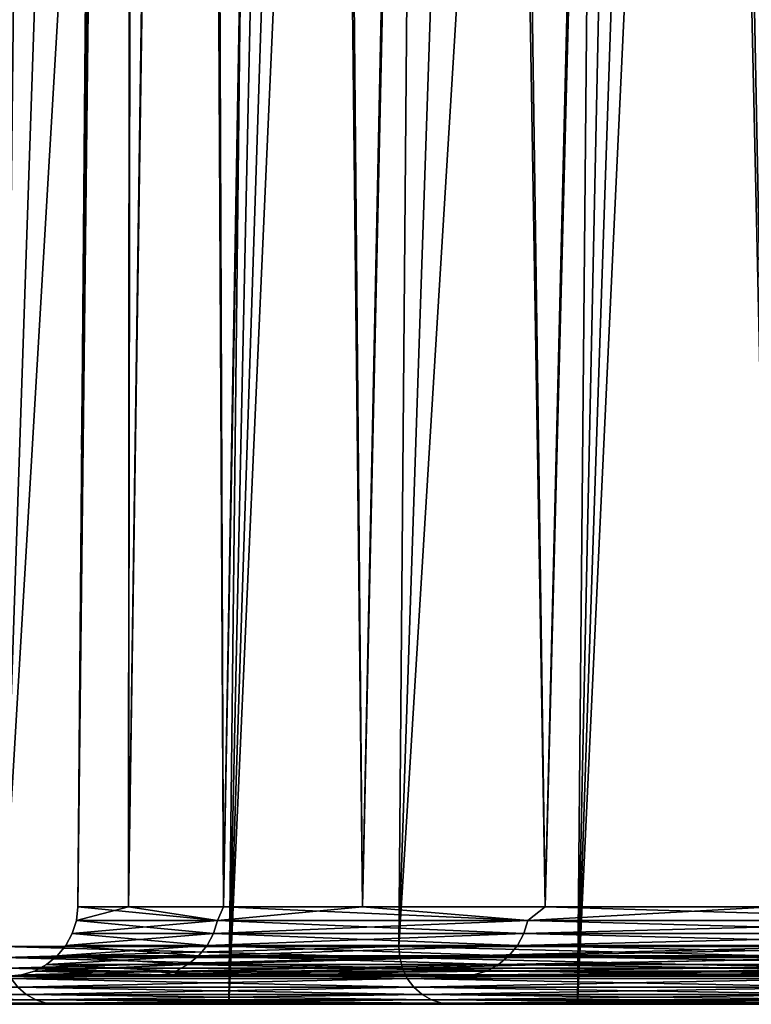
# Model space of a CAD drawing. Header units: millimetres. Extents: x -168 to 168, y -59 to 34.
# Tile 4 of 256: x -162.17 to -159.56, y -23.85 to -20.33. Entities that reach past the tile are written whole.
import ezdxf

# ---------------------------------------------------------------- set-up
doc = ezdxf.new("R2010")
doc.units = ezdxf.units.MM
doc.header["$LTSCALE"] = 33.374815
for name, color, linetype in [('1', 7, 'CONTINUOUS'), ('2', 7, 'CONTINUOUS'), ('29', 7, 'CONTINUOUS'), ('3', 7, 'CONTINUOUS'), ('33', 7, 'CONTINUOUS'), ('38', 7, 'CONTINUOUS'), ('4', 7, 'CONTINUOUS'), ('40', 7, 'CONTINUOUS'), ('5', 7, 'CONTINUOUS')]:
    doc.layers.add(name, color=color, linetype=linetype)

msp = doc.modelspace()

# ---------------------------------------------------------------- linework, layer by layer
at = {"layer": '1', "color": 7, "linetype": 'Continuous', "true_color": 0xf5f5f5}
for points in [[(-162.2144, -23.75, -3.2947), (-165.4217, -23.75, -5.0966), (-162.0312, -23.75, -8.3806), (-162.2144, -23.75, -3.2947)], [(-165.1863, -23.75, 10.1883), (-165.4217, -23.75, 5.0966), (-162.0312, -23.75, 8.3806), (-165.1863, -23.75, 10.1883)], [(-165.4217, -23.75, 5.0966), (-162.2144, -23.75, 3.2947), (-162.0312, -23.75, 8.3806), (-165.4217, -23.75, 5.0966)], [(-165.4217, -23.75, -5.0966), (-165.1863, -23.75, -10.1883), (-162.0312, -23.75, -8.3806), (-165.4217, -23.75, -5.0966)], [(-164.7942, -23.75, 15.2704), (-165.1863, -23.75, 10.1883), (-161.6887, -23.75, 13.4585), (-164.7942, -23.75, 15.2704)], [(-161.6887, -23.75, 13.4585), (-165.1863, -23.75, 10.1883), (-162.0312, -23.75, 8.3806), (-161.6887, -23.75, 13.4585)], [(-165.1863, -23.75, -10.1883), (-164.7942, -23.75, -15.2704), (-161.6887, -23.75, -13.4585), (-165.1863, -23.75, -10.1883)], [(-162.0312, -23.75, -8.3806), (-165.1863, -23.75, -10.1883), (-161.6887, -23.75, -13.4585), (-162.0312, -23.75, -8.3806)], [(-164.2458, -23.75, 20.338), (-164.7942, -23.75, 15.2704), (-161.187, -23.75, 18.5232), (-164.2458, -23.75, 20.338)], [(-161.187, -23.75, 18.5232), (-164.7942, -23.75, 15.2704), (-161.6887, -23.75, 13.4585), (-161.187, -23.75, 18.5232)], [(-164.7942, -23.75, -15.2704), (-164.2458, -23.75, -20.338), (-161.187, -23.75, -18.5232), (-164.7942, -23.75, -15.2704)], [(-161.6887, -23.75, -13.4585), (-164.7942, -23.75, -15.2704), (-161.187, -23.75, -18.5232), (-161.6887, -23.75, -13.4585)], [(-163.5416, -23.75, 25.3864), (-164.2458, -23.75, 20.338), (-160.5267, -23.75, 23.5696), (-163.5416, -23.75, 25.3864)], [(-160.5267, -23.75, 23.5696), (-164.2458, -23.75, 20.338), (-161.187, -23.75, 18.5232), (-160.5267, -23.75, 23.5696)], [(-164.2458, -23.75, -20.338), (-163.5416, -23.75, -25.3864), (-160.5267, -23.75, -23.5696), (-164.2458, -23.75, -20.338)], [(-161.187, -23.75, -18.5232), (-164.2458, -23.75, -20.338), (-160.5267, -23.75, -23.5696), (-161.187, -23.75, -18.5232)], [(-162.6822, -23.75, 30.4106), (-163.5416, -23.75, 25.3864), (-159.7085, -23.75, 28.5929), (-162.6822, -23.75, 30.4106)], [(-159.7085, -23.75, 28.5929), (-163.5416, -23.75, 25.3864), (-160.5267, -23.75, 23.5696), (-159.7085, -23.75, 28.5929)], [(-163.5416, -23.75, -25.3864), (-162.6822, -23.75, -30.4106), (-159.7085, -23.75, -28.5929), (-163.5416, -23.75, -25.3864)], [(-160.5267, -23.75, -23.5696), (-163.5416, -23.75, -25.3864), (-159.7085, -23.75, -28.5929), (-160.5267, -23.75, -23.5696)], [(-161.6686, -23.75, 35.406), (-162.6822, -23.75, 30.4106), (-158.7331, -23.75, 33.588), (-161.6686, -23.75, 35.406)], [(-158.7331, -23.75, 33.588), (-162.6822, -23.75, 30.4106), (-159.7085, -23.75, 28.5929), (-158.7331, -23.75, 33.588)], [(-162.6822, -23.75, -30.4106), (-161.6686, -23.75, -35.406), (-158.7331, -23.75, -33.588), (-162.6822, -23.75, -30.4106)], [(-159.7085, -23.75, -28.5929), (-162.6822, -23.75, -30.4106), (-158.7331, -23.75, -33.588), (-159.7085, -23.75, -28.5929)], [(-160.5016, -23.75, 40.3677), (-161.6686, -23.75, 35.406), (-157.6016, -23.75, 38.5501), (-160.5016, -23.75, 40.3677)], [(-157.6016, -23.75, 38.5501), (-161.6686, -23.75, 35.406), (-158.7331, -23.75, 33.588), (-157.6016, -23.75, 38.5501)], [(-161.6686, -23.75, -35.406), (-160.5016, -23.75, -40.3677), (-157.6016, -23.75, -38.5501), (-161.6686, -23.75, -35.406)], [(-158.7331, -23.75, -33.588), (-161.6686, -23.75, -35.406), (-157.6016, -23.75, -38.5501), (-158.7331, -23.75, -33.588)], [(-159.1823, -23.75, 45.2913), (-160.5016, -23.75, 40.3677), (-156.3149, -23.75, 43.4742), (-159.1823, -23.75, 45.2913)], [(-156.3149, -23.75, 43.4742), (-160.5016, -23.75, 40.3677), (-157.6016, -23.75, 38.5501), (-156.3149, -23.75, 43.4742)], [(-160.5016, -23.75, -40.3677), (-159.1823, -23.75, -45.2913), (-156.3149, -23.75, -43.4742), (-160.5016, -23.75, -40.3677)], [(-157.6016, -23.75, -38.5501), (-160.5016, -23.75, -40.3677), (-156.3149, -23.75, -43.4742), (-157.6016, -23.75, -38.5501)]]:
    msp.add_3dface(points, dxfattribs=at)
at = {"layer": '2', "color": 7, "linetype": 'Continuous', "true_color": 0xf5f5f5}
for points in [[(-161.9644, -23.5022, 3.2896), (-161.7718, -6.75, 5.0838), (-161.7829, -23.5022, 8.3425), (-161.9644, -23.5022, 3.2896)], [(-161.9515, -21.9552, 3.2626), (-161.7718, -6.75, 5.0838), (-161.9644, -23.5022, 3.2896), (-161.9515, -21.9552, 3.2626)], [(-161.9371, -20.2387, 3.2327), (-161.7718, -6.75, 5.0838), (-161.9515, -21.9552, 3.2626), (-161.9371, -20.2387, 3.2327)], [(-161.7829, -23.5022, 8.3425), (-161.5323, -6.75, 10.1624), (-161.4437, -23.5022, 13.3874), (-161.7829, -23.5022, 8.3425)], [(-161.7718, -6.75, 5.0838), (-161.5323, -6.75, 10.1624), (-161.7829, -23.5022, 8.3425), (-161.7718, -6.75, 5.0838)], [(-161.5323, -6.75, 10.1624), (-161.1334, -6.75, 15.231), (-161.4437, -23.5022, 13.3874), (-161.5323, -6.75, 10.1624)], [(-161.4437, -23.5022, 13.3874), (-161.1334, -6.75, 15.231), (-160.9473, -23.5022, 18.4191), (-161.4437, -23.5022, 13.3874)], [(-161.1334, -6.75, 15.231), (-160.5754, -6.75, 20.285), (-160.9473, -23.5022, 18.4191), (-161.1334, -6.75, 15.231)], [(-160.9473, -23.5022, 18.4191), (-160.5754, -6.75, 20.285), (-160.2941, -23.5022, 23.433), (-160.9473, -23.5022, 18.4191)], [(-160.5754, -6.75, 20.285), (-159.859, -6.75, 25.3194), (-160.2941, -23.5022, 23.433), (-160.5754, -6.75, 20.285)], [(-160.2941, -23.5022, 23.433), (-159.859, -6.75, 25.3194), (-159.4847, -23.5022, 28.424), (-160.2941, -23.5022, 23.433)], [(-159.859, -6.75, 25.3194), (-158.9847, -6.75, 30.3286), (-159.4847, -23.5022, 28.424), (-159.859, -6.75, 25.3194)]]:
    msp.add_3dface(points, dxfattribs=at)
at = {"layer": '29', "color": 3, "linetype": 'Continuous'}
for points in [[(-161.425, -23.85, -37.9668), (-162.5176, -23.85, -32.9778), (-164.4048, -23.85, -33.3608), (-161.425, -23.85, -37.9668)], [(-163.2995, -23.85, -38.4078), (-161.425, -23.85, -37.9668), (-164.4048, -23.85, -33.3608), (-163.2995, -23.85, -38.4078)], [(-163.2996, -23.85, 38.4076), (-161.425, -23.85, 37.9668), (-162.0393, -23.85, 43.4182), (-163.2996, -23.85, 38.4076)], [(-162.5176, -23.85, 32.9776), (-161.425, -23.85, 37.9668), (-163.2996, -23.85, 38.4076), (-162.5176, -23.85, 32.9776)], [(-160.1792, -23.85, -42.9199), (-161.425, -23.85, -37.9668), (-163.2995, -23.85, -38.4078), (-160.1792, -23.85, -42.9199)], [(-162.0393, -23.85, -43.4185), (-160.1792, -23.85, -42.9199), (-163.2995, -23.85, -38.4078), (-162.0393, -23.85, -43.4185)], [(-161.425, -23.85, 37.9668), (-160.1792, -23.85, 42.9199), (-162.0393, -23.85, 43.4182), (-161.425, -23.85, 37.9668)], [(-162.0393, -23.85, 43.4182), (-160.1792, -23.85, 42.9199), (-160.6254, -23.85, 48.3876), (-162.0393, -23.85, 43.4182)], [(-158.7815, -23.85, -47.8323), (-160.1792, -23.85, -42.9199), (-162.0393, -23.85, -43.4185), (-158.7815, -23.85, -47.8323)], [(-160.6253, -23.85, -48.3879), (-158.7815, -23.85, -47.8323), (-162.0393, -23.85, -43.4185), (-160.6253, -23.85, -48.3879)], [(-160.1792, -23.85, 42.9199), (-158.7815, -23.85, 47.8323), (-160.6254, -23.85, 48.3876), (-160.1792, -23.85, 42.9199)], [(-160.6254, -23.85, 48.3876), (-158.7815, -23.85, 47.8323), (-159.0591, -23.85, 53.3112), (-160.6254, -23.85, 48.3876)], [(-159.059, -23.85, -53.3114), (-157.2332, -23.85, -52.6993), (-160.6253, -23.85, -48.3879), (-159.059, -23.85, -53.3114)], [(-157.2332, -23.85, -52.6993), (-158.7815, -23.85, -47.8323), (-160.6253, -23.85, -48.3879), (-157.2332, -23.85, -52.6993)]]:
    msp.add_3dface(points, dxfattribs=at)
at = {"layer": '3', "color": 7, "linetype": 'Continuous', "true_color": 0xf5f5f5}
for points in [[(-161.7829, -23.5022, -8.3425), (-161.7561, -4.9554, -5.0834), (-161.9644, -23.5022, -3.2896), (-161.7829, -23.5022, -8.3425)], [(-161.9644, -23.5022, -3.2896), (-161.7561, -4.9554, -5.0834), (-161.9508, -21.8689, -3.2611), (-161.9644, -23.5022, -3.2896)], [(-161.9508, -21.8689, -3.2611), (-161.7561, -4.9554, -5.0834), (-161.9371, -20.2387, -3.2327), (-161.9508, -21.8689, -3.2611)], [(-161.5166, -4.9554, -10.1618), (-161.7561, -4.9554, -5.0834), (-161.7829, -23.5022, -8.3425), (-161.5166, -4.9554, -10.1618)], [(-161.4437, -23.5022, -13.3874), (-161.5166, -4.9554, -10.1618), (-161.7829, -23.5022, -8.3425), (-161.4437, -23.5022, -13.3874)], [(-161.1177, -4.9554, -15.2301), (-161.5166, -4.9554, -10.1618), (-161.4437, -23.5022, -13.3874), (-161.1177, -4.9554, -15.2301)], [(-160.9473, -23.5022, -18.4191), (-161.1177, -4.9554, -15.2301), (-161.4437, -23.5022, -13.3874), (-160.9473, -23.5022, -18.4191)], [(-160.5599, -4.9554, -20.2834), (-161.1177, -4.9554, -15.2301), (-160.9473, -23.5022, -18.4191), (-160.5599, -4.9554, -20.2834)], [(-160.2941, -23.5022, -23.433), (-160.5599, -4.9554, -20.2834), (-160.9473, -23.5022, -18.4191), (-160.2941, -23.5022, -23.433)], [(-159.8435, -4.9554, -25.3167), (-160.5599, -4.9554, -20.2834), (-160.2941, -23.5022, -23.433), (-159.8435, -4.9554, -25.3167)], [(-159.4847, -23.5022, -28.424), (-159.8435, -4.9554, -25.3167), (-160.2941, -23.5022, -23.433), (-159.4847, -23.5022, -28.424)], [(-158.9694, -4.9554, -30.325), (-159.8435, -4.9554, -25.3167), (-159.4847, -23.5022, -28.424), (-158.9694, -4.9554, -30.325)]]:
    msp.add_3dface(points, dxfattribs=at)
at = {"layer": '33', "color": 3, "linetype": 'Continuous'}
for points in [[(-163.4941, -23.643, -38.4535), (-164.6007, -23.643, -33.4004), (-161.6067, 31.8789, -38.0096), (-163.4941, -23.643, -38.4535)], [(-161.6067, 31.8789, -38.0096), (-164.6007, -23.643, -33.4004), (-162.7006, 31.8789, -33.0148), (-161.6067, 31.8789, -38.0096)], [(-162.7006, 31.8789, 33.0148), (-163.4941, -23.643, 38.4535), (-161.6067, 31.8789, 38.0096), (-162.7006, 31.8789, 33.0148)], [(-163.4941, -23.643, 38.4535), (-162.2324, -23.643, 43.47), (-161.6067, 31.8789, 38.0096), (-163.4941, -23.643, 38.4535)], [(-162.2324, -23.643, -43.47), (-163.4941, -23.643, -38.4535), (-160.3596, 31.8789, -42.9682), (-162.2324, -23.643, -43.47)], [(-160.3596, 31.8789, -42.9682), (-163.4941, -23.643, -38.4535), (-161.6067, 31.8789, -38.0096), (-160.3596, 31.8789, -42.9682)], [(-162.2324, -23.643, 43.47), (-160.8168, -23.643, 48.4454), (-160.3596, 31.8789, 42.9682), (-162.2324, -23.643, 43.47)], [(-161.6067, 31.8789, 38.0096), (-162.2324, -23.643, 43.47), (-160.3596, 31.8789, 42.9682), (-161.6067, 31.8789, 38.0096)], [(-160.8168, -23.643, -48.4454), (-162.2324, -23.643, -43.47), (-158.9603, 31.8789, -47.8861), (-160.8168, -23.643, -48.4454)], [(-158.9603, 31.8789, -47.8861), (-162.2324, -23.643, -43.47), (-160.3596, 31.8789, -42.9682), (-158.9603, 31.8789, -47.8861)], [(-160.8168, -23.643, 48.4454), (-159.2486, -23.643, 53.3748), (-158.9603, 31.8789, 47.8861), (-160.8168, -23.643, 48.4454)], [(-160.3596, 31.8789, 42.9682), (-160.8168, -23.643, 48.4454), (-158.9603, 31.8789, 47.8861), (-160.3596, 31.8789, 42.9682)], [(-159.2486, -23.643, -53.3748), (-160.8168, -23.643, -48.4454), (-157.4103, 31.8789, -52.7586), (-159.2486, -23.643, -53.3748)], [(-157.4103, 31.8789, -52.7586), (-160.8168, -23.643, -48.4454), (-158.9603, 31.8789, -47.8861), (-157.4103, 31.8789, -52.7586)]]:
    msp.add_3dface(points, dxfattribs=at)
at = {"layer": '38', "color": 7, "linetype": 'Continuous', "true_color": 0xf5f5f5}
for points in [[(-161.8152, 29.2893, 29.2537), (-163.4561, -23.85, 27.9573), (-162.6467, 29.2893, 24.2072), (-161.8152, 29.2893, 29.2537)], [(-162.5176, -23.85, 32.9776), (-163.4561, -23.85, 27.9573), (-161.8152, 29.2893, 29.2537), (-162.5176, -23.85, 32.9776)], [(-162.2506, 29.2893, -26.7337), (-163.4561, -23.85, -27.9573), (-161.3407, 29.2893, -31.7667), (-162.2506, 29.2893, -26.7337)], [(-163.4561, -23.85, -27.9573), (-162.5176, -23.85, -32.9778), (-161.3407, 29.2893, -31.7667), (-163.4561, -23.85, -27.9573)], [(-161.425, -23.85, 37.9668), (-162.5176, -23.85, 32.9776), (-160.8271, 29.2893, 34.272), (-161.425, -23.85, 37.9668)], [(-160.8271, 29.2893, 34.272), (-162.5176, -23.85, 32.9776), (-161.8152, 29.2893, 29.2537), (-160.8271, 29.2893, 34.272)], [(-161.3407, 29.2893, -31.7667), (-162.5176, -23.85, -32.9778), (-160.2747, 29.2893, -36.769), (-161.3407, 29.2893, -31.7667)], [(-162.5176, -23.85, -32.9778), (-161.425, -23.85, -37.9668), (-160.2747, 29.2893, -36.769), (-162.5176, -23.85, -32.9778)], [(-160.1792, -23.85, 42.9199), (-161.425, -23.85, 37.9668), (-159.6835, 29.2893, 39.2571), (-160.1792, -23.85, 42.9199)], [(-159.6835, 29.2893, 39.2571), (-161.425, -23.85, 37.9668), (-160.8271, 29.2893, 34.272), (-159.6835, 29.2893, 39.2571)], [(-160.2747, 29.2893, -36.769), (-161.425, -23.85, -37.9668), (-159.0537, 29.2893, -41.7358), (-160.2747, 29.2893, -36.769)], [(-161.425, -23.85, -37.9668), (-160.1792, -23.85, -42.9199), (-159.0537, 29.2893, -41.7358), (-161.425, -23.85, -37.9668)], [(-158.3854, 29.2893, 44.2043), (-160.1792, -23.85, 42.9199), (-159.6835, 29.2893, 39.2571), (-158.3854, 29.2893, 44.2043)], [(-158.7815, -23.85, 47.8323), (-160.1792, -23.85, 42.9199), (-158.3854, 29.2893, 44.2043), (-158.7815, -23.85, 47.8323)], [(-159.0537, 29.2893, -41.7358), (-160.1792, -23.85, -42.9199), (-157.6787, 29.2893, -46.6621), (-159.0537, 29.2893, -41.7358)], [(-160.1792, -23.85, -42.9199), (-158.7815, -23.85, -47.8323), (-157.6787, 29.2893, -46.6621), (-160.1792, -23.85, -42.9199)]]:
    msp.add_3dface(points, dxfattribs=at)
at = {"layer": '4', "color": 7, "linetype": 'Continuous', "true_color": 0xf5f5f5}
for points in [[(-161.9644, -23.5022, 3.2896), (-161.7829, -23.5022, 8.3425), (-161.9695, -23.5504, 3.2897), (-161.9644, -23.5022, 3.2896)], [(-161.9695, -23.5504, 3.2897), (-161.7829, -23.5022, 8.3425), (-161.4651, -23.5504, 13.1901), (-161.9695, -23.5504, 3.2897)], [(-161.4651, -23.5504, -13.1901), (-161.9644, -23.5022, -3.2896), (-161.9695, -23.5504, -3.2897), (-161.4651, -23.5504, -13.1901)], [(-161.7829, -23.5022, -8.3425), (-161.9644, -23.5022, -3.2896), (-161.4651, -23.5504, -13.1901), (-161.7829, -23.5022, -8.3425)], [(-161.7829, -23.5022, 8.3425), (-161.4437, -23.5022, 13.3874), (-161.4651, -23.5504, 13.1901), (-161.7829, -23.5022, 8.3425)], [(-161.4437, -23.5022, -13.3874), (-161.7829, -23.5022, -8.3425), (-161.4651, -23.5504, -13.1901), (-161.4437, -23.5022, -13.3874)], [(-161.4437, -23.5022, 13.3874), (-160.9473, -23.5022, 18.4191), (-161.4651, -23.5504, 13.1901), (-161.4437, -23.5022, 13.3874)], [(-161.4651, -23.5504, 13.1901), (-160.9473, -23.5022, 18.4191), (-160.356, -23.5504, 23.0412), (-161.4651, -23.5504, 13.1901)], [(-160.356, -23.5504, -23.0412), (-161.4437, -23.5022, -13.3874), (-161.4651, -23.5504, -13.1901), (-160.356, -23.5504, -23.0412)], [(-160.9473, -23.5022, -18.4191), (-161.4437, -23.5022, -13.3874), (-160.356, -23.5504, -23.0412), (-160.9473, -23.5022, -18.4191)], [(-160.9473, -23.5022, 18.4191), (-160.2941, -23.5022, 23.433), (-160.356, -23.5504, 23.0412), (-160.9473, -23.5022, 18.4191)], [(-160.2941, -23.5022, -23.433), (-160.9473, -23.5022, -18.4191), (-160.356, -23.5504, -23.0412), (-160.2941, -23.5022, -23.433)], [(-160.2941, -23.5022, 23.433), (-159.4847, -23.5022, 28.424), (-160.356, -23.5504, 23.0412), (-160.2941, -23.5022, 23.433)], [(-160.356, -23.5504, 23.0412), (-159.4847, -23.5022, 28.424), (-158.6465, -23.5504, 32.806), (-160.356, -23.5504, 23.0412)], [(-158.6465, -23.5504, -32.806), (-160.2941, -23.5022, -23.433), (-160.356, -23.5504, -23.0412), (-158.6465, -23.5504, -32.806)], [(-159.4847, -23.5022, -28.424), (-160.2941, -23.5022, -23.433), (-158.6465, -23.5504, -32.806), (-159.4847, -23.5022, -28.424)], [(-161.9695, -23.5504, -3.2897), (-161.984, -23.597, -3.29), (-161.4795, -23.597, -13.1913), (-161.9695, -23.5504, -3.2897)], [(-161.9695, -23.5504, 3.2897), (-161.4651, -23.5504, 13.1901), (-161.984, -23.597, 3.29), (-161.9695, -23.5504, 3.2897)], [(-161.984, -23.597, 3.29), (-161.4651, -23.5504, 13.1901), (-161.4795, -23.597, 13.1913), (-161.984, -23.597, 3.29)], [(-161.4651, -23.5504, -13.1901), (-161.9695, -23.5504, -3.2897), (-161.4795, -23.597, -13.1913), (-161.4651, -23.5504, -13.1901)], [(-161.4651, -23.5504, -13.1901), (-161.4795, -23.597, -13.1913), (-160.3703, -23.597, -23.0433), (-161.4651, -23.5504, -13.1901)], [(-161.4651, -23.5504, 13.1901), (-160.356, -23.5504, 23.0412), (-161.4795, -23.597, 13.1913), (-161.4651, -23.5504, 13.1901)], [(-160.356, -23.5504, 23.0412), (-160.3703, -23.597, 23.0433), (-161.4795, -23.597, 13.1913), (-160.356, -23.5504, 23.0412)], [(-160.356, -23.5504, -23.0412), (-161.4651, -23.5504, -13.1901), (-160.3703, -23.597, -23.0433), (-160.356, -23.5504, -23.0412)], [(-160.356, -23.5504, -23.0412), (-160.3703, -23.597, -23.0433), (-158.6607, -23.597, -32.8089), (-160.356, -23.5504, -23.0412)], [(-160.356, -23.5504, 23.0412), (-158.6465, -23.5504, 32.806), (-160.3703, -23.597, 23.0433), (-160.356, -23.5504, 23.0412)], [(-158.6465, -23.5504, 32.806), (-158.6607, -23.597, 32.8089), (-160.3703, -23.597, 23.0433), (-158.6465, -23.5504, 32.806)], [(-158.6465, -23.5504, -32.806), (-160.356, -23.5504, -23.0412), (-158.6607, -23.597, -32.8089), (-158.6465, -23.5504, -32.806)], [(-162.0072, -23.6399, -3.2905), (-161.5026, -23.6399, -13.1932), (-161.984, -23.597, -3.29), (-162.0072, -23.6399, -3.2905)], [(-162.0072, -23.6399, 3.2905), (-161.984, -23.597, 3.29), (-161.4795, -23.597, 13.1913), (-162.0072, -23.6399, 3.2905)], [(-161.5026, -23.6399, 13.1932), (-162.0072, -23.6399, 3.2905), (-161.4795, -23.597, 13.1913), (-161.5026, -23.6399, 13.1932)], [(-161.984, -23.597, -3.29), (-161.5026, -23.6399, -13.1932), (-161.4795, -23.597, -13.1913), (-161.984, -23.597, -3.29)], [(-160.3703, -23.597, 23.0433), (-161.5026, -23.6399, 13.1932), (-161.4795, -23.597, 13.1913), (-160.3703, -23.597, 23.0433)], [(-160.3933, -23.6399, 23.0466), (-161.5026, -23.6399, 13.1932), (-160.3703, -23.597, 23.0433), (-160.3933, -23.6399, 23.0466)], [(-161.5026, -23.6399, -13.1932), (-160.3933, -23.6399, -23.0466), (-161.4795, -23.597, -13.1913), (-161.5026, -23.6399, -13.1932)], [(-161.4795, -23.597, -13.1913), (-160.3933, -23.6399, -23.0466), (-160.3703, -23.597, -23.0433), (-161.4795, -23.597, -13.1913)], [(-158.6607, -23.597, 32.8089), (-160.3933, -23.6399, 23.0466), (-160.3703, -23.597, 23.0433), (-158.6607, -23.597, 32.8089)], [(-158.6834, -23.6399, 32.8136), (-160.3933, -23.6399, 23.0466), (-158.6607, -23.597, 32.8089), (-158.6834, -23.6399, 32.8136)], [(-160.3933, -23.6399, -23.0466), (-158.6834, -23.6399, -32.8136), (-160.3703, -23.597, -23.0433), (-160.3933, -23.6399, -23.0466)], [(-160.3703, -23.597, -23.0433), (-158.6834, -23.6399, -32.8136), (-158.6607, -23.597, -32.8089), (-160.3703, -23.597, -23.0433)], [(-162.0383, -23.6774, -3.2911), (-161.5336, -23.6774, -13.1957), (-162.0072, -23.6399, -3.2905), (-162.0383, -23.6774, -3.2911)], [(-162.0383, -23.6774, 3.2911), (-162.0072, -23.6399, 3.2905), (-161.5026, -23.6399, 13.1932), (-162.0383, -23.6774, 3.2911)], [(-161.5336, -23.6774, 13.1957), (-162.0383, -23.6774, 3.2911), (-161.5026, -23.6399, 13.1932), (-161.5336, -23.6774, 13.1957)], [(-162.0072, -23.6399, -3.2905), (-161.5336, -23.6774, -13.1957), (-161.5026, -23.6399, -13.1932), (-162.0072, -23.6399, -3.2905)], [(-161.5336, -23.6774, -13.1957), (-160.4241, -23.6774, -23.051), (-161.5026, -23.6399, -13.1932), (-161.5336, -23.6774, -13.1957)], [(-160.3933, -23.6399, 23.0466), (-161.5336, -23.6774, 13.1957), (-161.5026, -23.6399, 13.1932), (-160.3933, -23.6399, 23.0466)], [(-160.4241, -23.6774, 23.051), (-161.5336, -23.6774, 13.1957), (-160.3933, -23.6399, 23.0466), (-160.4241, -23.6774, 23.051)], [(-161.5026, -23.6399, -13.1932), (-160.4241, -23.6774, -23.051), (-160.3933, -23.6399, -23.0466), (-161.5026, -23.6399, -13.1932)], [(-160.4241, -23.6774, -23.051), (-158.7139, -23.6774, -32.8199), (-160.3933, -23.6399, -23.0466), (-160.4241, -23.6774, -23.051)], [(-158.6834, -23.6399, 32.8136), (-160.4241, -23.6774, 23.051), (-160.3933, -23.6399, 23.0466), (-158.6834, -23.6399, 32.8136)], [(-158.7139, -23.6774, 32.8199), (-160.4241, -23.6774, 23.051), (-158.6834, -23.6399, 32.8136), (-158.7139, -23.6774, 32.8199)], [(-160.3933, -23.6399, -23.0466), (-158.7139, -23.6774, -32.8199), (-158.6834, -23.6399, -32.8136), (-160.3933, -23.6399, -23.0466)], [(-161.5713, -23.7083, 13.1988), (-162.0761, -23.7083, 3.2919), (-161.5336, -23.6774, 13.1957), (-161.5713, -23.7083, 13.1988)], [(-162.0761, -23.7083, 3.2919), (-162.0383, -23.6774, 3.2911), (-161.5336, -23.6774, 13.1957), (-162.0761, -23.7083, 3.2919)], [(-162.0761, -23.7083, -3.2919), (-161.5713, -23.7083, -13.1988), (-162.0383, -23.6774, -3.2911), (-162.0761, -23.7083, -3.2919)], [(-162.0383, -23.6774, -3.2911), (-161.5713, -23.7083, -13.1988), (-161.5336, -23.6774, -13.1957), (-162.0383, -23.6774, -3.2911)], [(-161.5713, -23.7083, -13.1988), (-160.4615, -23.7083, -23.0564), (-161.5336, -23.6774, -13.1957), (-161.5713, -23.7083, -13.1988)], [(-160.4615, -23.7083, 23.0564), (-161.5713, -23.7083, 13.1988), (-160.4241, -23.6774, 23.051), (-160.4615, -23.7083, 23.0564)], [(-160.4241, -23.6774, 23.051), (-161.5713, -23.7083, 13.1988), (-161.5336, -23.6774, 13.1957), (-160.4241, -23.6774, 23.051)], [(-161.5336, -23.6774, -13.1957), (-160.4615, -23.7083, -23.0564), (-160.4241, -23.6774, -23.051), (-161.5336, -23.6774, -13.1957)], [(-160.4615, -23.7083, -23.0564), (-158.7509, -23.7083, -32.8276), (-160.4241, -23.6774, -23.051), (-160.4615, -23.7083, -23.0564)], [(-158.7509, -23.7083, 32.8276), (-160.4615, -23.7083, 23.0564), (-158.7139, -23.6774, 32.8199), (-158.7509, -23.7083, 32.8276)], [(-158.7139, -23.6774, 32.8199), (-160.4615, -23.7083, 23.0564), (-160.4241, -23.6774, 23.051), (-158.7139, -23.6774, 32.8199)], [(-160.4241, -23.6774, -23.051), (-158.7509, -23.7083, -32.8276), (-158.7139, -23.6774, -32.8199), (-160.4241, -23.6774, -23.051)], [(-161.6608, -23.7452, 13.2061), (-162.1659, -23.7452, 3.2937), (-161.6143, -23.7312, 13.2023), (-161.6608, -23.7452, 13.2061)], [(-162.1659, -23.7452, 3.2937), (-162.1192, -23.7312, 3.2927), (-161.6143, -23.7312, 13.2023), (-162.1659, -23.7452, 3.2937)], [(-162.1659, -23.7452, -3.2937), (-161.6608, -23.7452, -13.2061), (-162.1192, -23.7312, -3.2927), (-162.1659, -23.7452, -3.2937)], [(-161.6143, -23.7312, 13.2023), (-162.1192, -23.7312, 3.2927), (-161.5713, -23.7083, 13.1988), (-161.6143, -23.7312, 13.2023)], [(-162.1192, -23.7312, 3.2927), (-162.0761, -23.7083, 3.2919), (-161.5713, -23.7083, 13.1988), (-162.1192, -23.7312, 3.2927)], [(-162.1192, -23.7312, -3.2927), (-161.6143, -23.7312, -13.2023), (-162.0761, -23.7083, -3.2919), (-162.1192, -23.7312, -3.2927)], [(-162.1192, -23.7312, -3.2927), (-161.6608, -23.7452, -13.2061), (-161.6143, -23.7312, -13.2023), (-162.1192, -23.7312, -3.2927)], [(-162.0761, -23.7083, -3.2919), (-161.6143, -23.7312, -13.2023), (-161.5713, -23.7083, -13.1988), (-162.0761, -23.7083, -3.2919)], [(-160.5504, -23.7452, 23.0691), (-161.6608, -23.7452, 13.2061), (-160.5042, -23.7312, 23.0625), (-160.5504, -23.7452, 23.0691)], [(-160.5042, -23.7312, 23.0625), (-161.6608, -23.7452, 13.2061), (-161.6143, -23.7312, 13.2023), (-160.5042, -23.7312, 23.0625)], [(-161.6608, -23.7452, -13.2061), (-160.5504, -23.7452, -23.0691), (-161.6143, -23.7312, -13.2023), (-161.6608, -23.7452, -13.2061)], [(-160.5042, -23.7312, 23.0625), (-161.6143, -23.7312, 13.2023), (-160.4615, -23.7083, 23.0564), (-160.5042, -23.7312, 23.0625)], [(-160.4615, -23.7083, 23.0564), (-161.6143, -23.7312, 13.2023), (-161.5713, -23.7083, 13.1988), (-160.4615, -23.7083, 23.0564)], [(-161.6143, -23.7312, -13.2023), (-160.5042, -23.7312, -23.0625), (-161.5713, -23.7083, -13.1988), (-161.6143, -23.7312, -13.2023)], [(-161.6143, -23.7312, -13.2023), (-160.5504, -23.7452, -23.0691), (-160.5042, -23.7312, -23.0625), (-161.6143, -23.7312, -13.2023)], [(-161.5713, -23.7083, -13.1988), (-160.5042, -23.7312, -23.0625), (-160.4615, -23.7083, -23.0564), (-161.5713, -23.7083, -13.1988)], [(-158.8388, -23.7452, 32.8458), (-160.5504, -23.7452, 23.0691), (-158.7931, -23.7312, 32.8363), (-158.8388, -23.7452, 32.8458)], [(-158.7931, -23.7312, 32.8363), (-160.5504, -23.7452, 23.0691), (-160.5042, -23.7312, 23.0625), (-158.7931, -23.7312, 32.8363)], [(-160.5504, -23.7452, -23.0691), (-158.8388, -23.7452, -32.8458), (-160.5042, -23.7312, -23.0625), (-160.5504, -23.7452, -23.0691)], [(-158.7931, -23.7312, 32.8363), (-160.5042, -23.7312, 23.0625), (-158.7509, -23.7083, 32.8276), (-158.7931, -23.7312, 32.8363)], [(-158.7509, -23.7083, 32.8276), (-160.5042, -23.7312, 23.0625), (-160.4615, -23.7083, 23.0564), (-158.7509, -23.7083, 32.8276)], [(-160.5042, -23.7312, -23.0625), (-158.7931, -23.7312, -32.8363), (-160.4615, -23.7083, -23.0564), (-160.5042, -23.7312, -23.0625)], [(-160.5042, -23.7312, -23.0625), (-158.8388, -23.7452, -32.8458), (-158.7931, -23.7312, -32.8363), (-160.5042, -23.7312, -23.0625)], [(-160.4615, -23.7083, -23.0564), (-158.7931, -23.7312, -32.8363), (-158.7509, -23.7083, -32.8276), (-160.4615, -23.7083, -23.0564)], [(-162.0312, -23.75, 8.3806), (-162.2144, -23.75, 3.2947), (-161.6608, -23.7452, 13.2061), (-162.0312, -23.75, 8.3806)], [(-161.6608, -23.7452, 13.2061), (-162.2144, -23.75, 3.2947), (-162.1659, -23.7452, 3.2937), (-161.6608, -23.7452, 13.2061)], [(-162.2144, -23.75, -3.2947), (-162.0312, -23.75, -8.3806), (-162.1659, -23.7452, -3.2937), (-162.2144, -23.75, -3.2947)], [(-162.1659, -23.7452, -3.2937), (-162.0312, -23.75, -8.3806), (-161.6608, -23.7452, -13.2061), (-162.1659, -23.7452, -3.2937)], [(-161.6887, -23.75, 13.4585), (-162.0312, -23.75, 8.3806), (-161.6608, -23.7452, 13.2061), (-161.6887, -23.75, 13.4585)], [(-162.0312, -23.75, -8.3806), (-161.6887, -23.75, -13.4585), (-161.6608, -23.7452, -13.2061), (-162.0312, -23.75, -8.3806)], [(-160.5504, -23.7452, 23.0691), (-161.6887, -23.75, 13.4585), (-161.6608, -23.7452, 13.2061), (-160.5504, -23.7452, 23.0691)], [(-161.187, -23.75, 18.5232), (-161.6887, -23.75, 13.4585), (-160.5504, -23.7452, 23.0691), (-161.187, -23.75, 18.5232)], [(-161.6887, -23.75, -13.4585), (-161.187, -23.75, -18.5232), (-161.6608, -23.7452, -13.2061), (-161.6887, -23.75, -13.4585)], [(-161.6608, -23.7452, -13.2061), (-161.187, -23.75, -18.5232), (-160.5504, -23.7452, -23.0691), (-161.6608, -23.7452, -13.2061)], [(-160.5267, -23.75, 23.5696), (-161.187, -23.75, 18.5232), (-160.5504, -23.7452, 23.0691), (-160.5267, -23.75, 23.5696)], [(-161.187, -23.75, -18.5232), (-160.5267, -23.75, -23.5696), (-160.5504, -23.7452, -23.0691), (-161.187, -23.75, -18.5232)], [(-158.8388, -23.7452, 32.8458), (-160.5267, -23.75, 23.5696), (-160.5504, -23.7452, 23.0691), (-158.8388, -23.7452, 32.8458)], [(-160.5267, -23.75, -23.5696), (-159.7085, -23.75, -28.5929), (-160.5504, -23.7452, -23.0691), (-160.5267, -23.75, -23.5696)], [(-160.5504, -23.7452, -23.0691), (-159.7085, -23.75, -28.5929), (-158.8388, -23.7452, -32.8458), (-160.5504, -23.7452, -23.0691)], [(-159.7085, -23.75, 28.5929), (-160.5267, -23.75, 23.5696), (-158.8388, -23.7452, 32.8458), (-159.7085, -23.75, 28.5929)], [(-158.7331, -23.75, 33.588), (-159.7085, -23.75, 28.5929), (-158.8388, -23.7452, 32.8458), (-158.7331, -23.75, 33.588)], [(-159.7085, -23.75, -28.5929), (-158.7331, -23.75, -33.588), (-158.8388, -23.7452, -32.8458), (-159.7085, -23.75, -28.5929)]]:
    msp.add_3dface(points, dxfattribs=at)
at = {"layer": '40', "color": 3, "linetype": 'Continuous'}
for points in [[(-162.2324, -23.643, 43.47), (-162.2299, -23.6828, 43.4694), (-160.8143, -23.6828, 48.4446), (-162.2324, -23.643, 43.47)], [(-160.8168, -23.643, 48.4454), (-162.2324, -23.643, 43.47), (-160.8143, -23.6828, 48.4446), (-160.8168, -23.643, 48.4454)], [(-162.2324, -23.643, -43.47), (-160.8168, -23.643, -48.4454), (-162.2299, -23.6828, -43.4694), (-162.2324, -23.643, -43.47)], [(-160.8168, -23.643, -48.4454), (-160.8143, -23.6828, -48.4446), (-162.2299, -23.6828, -43.4694), (-160.8168, -23.643, -48.4454)], [(-160.8168, -23.643, 48.4454), (-160.8143, -23.6828, 48.4446), (-159.2462, -23.6828, 53.3739), (-160.8168, -23.643, 48.4454)], [(-159.2486, -23.643, 53.3748), (-160.8168, -23.643, 48.4454), (-159.2462, -23.6828, 53.3739), (-159.2486, -23.643, 53.3748)], [(-160.8168, -23.643, -48.4454), (-159.2486, -23.643, -53.3748), (-160.8143, -23.6828, -48.4446), (-160.8168, -23.643, -48.4454)], [(-159.2486, -23.643, -53.3748), (-159.2462, -23.6828, -53.3739), (-160.8143, -23.6828, -48.4446), (-159.2486, -23.643, -53.3748)], [(-162.2197, -23.7215, 43.4666), (-160.8042, -23.7215, 48.4416), (-162.2299, -23.6828, 43.4694), (-162.2197, -23.7215, 43.4666)], [(-162.2299, -23.6828, 43.4694), (-160.8042, -23.7215, 48.4416), (-160.8143, -23.6828, 48.4446), (-162.2299, -23.6828, 43.4694)], [(-160.8143, -23.6828, -48.4446), (-162.2197, -23.7215, -43.4666), (-162.2299, -23.6828, -43.4694), (-160.8143, -23.6828, -48.4446)], [(-160.8042, -23.7215, -48.4416), (-162.2197, -23.7215, -43.4666), (-160.8143, -23.6828, -48.4446), (-160.8042, -23.7215, -48.4416)], [(-160.8042, -23.7215, 48.4416), (-159.2362, -23.7215, 53.3706), (-160.8143, -23.6828, 48.4446), (-160.8042, -23.7215, 48.4416)], [(-160.8143, -23.6828, 48.4446), (-159.2362, -23.7215, 53.3706), (-159.2462, -23.6828, 53.3739), (-160.8143, -23.6828, 48.4446)], [(-159.2462, -23.6828, -53.3739), (-160.8042, -23.7215, -48.4416), (-160.8143, -23.6828, -48.4446), (-159.2462, -23.6828, -53.3739)], [(-159.2362, -23.7215, -53.3706), (-160.8042, -23.7215, -48.4416), (-159.2462, -23.6828, -53.3739), (-159.2362, -23.7215, -53.3706)], [(-160.8042, -23.7215, -48.4416), (-162.2023, -23.7573, -43.462), (-162.2197, -23.7215, -43.4666), (-160.8042, -23.7215, -48.4416)], [(-162.2023, -23.7573, 43.462), (-160.787, -23.7573, 48.4364), (-162.2197, -23.7215, 43.4666), (-162.2023, -23.7573, 43.462)], [(-162.2197, -23.7215, 43.4666), (-160.787, -23.7573, 48.4364), (-160.8042, -23.7215, 48.4416), (-162.2197, -23.7215, 43.4666)], [(-160.787, -23.7573, -48.4364), (-162.2023, -23.7573, -43.462), (-160.8042, -23.7215, -48.4416), (-160.787, -23.7573, -48.4364)], [(-159.2362, -23.7215, -53.3706), (-160.787, -23.7573, -48.4364), (-160.8042, -23.7215, -48.4416), (-159.2362, -23.7215, -53.3706)], [(-160.787, -23.7573, 48.4364), (-159.2191, -23.7573, 53.3649), (-160.8042, -23.7215, 48.4416), (-160.787, -23.7573, 48.4364)], [(-160.8042, -23.7215, 48.4416), (-159.2191, -23.7573, 53.3649), (-159.2362, -23.7215, 53.3706), (-160.8042, -23.7215, 48.4416)], [(-159.2191, -23.7573, -53.3649), (-160.787, -23.7573, -48.4364), (-159.2362, -23.7215, -53.3706), (-159.2191, -23.7573, -53.3649)], [(-160.787, -23.7573, -48.4364), (-162.1784, -23.7888, -43.4556), (-162.2023, -23.7573, -43.462), (-160.787, -23.7573, -48.4364)], [(-162.1784, -23.7888, 43.4556), (-160.7632, -23.7888, 48.4292), (-162.2023, -23.7573, 43.462), (-162.1784, -23.7888, 43.4556)], [(-162.2023, -23.7573, 43.462), (-160.7632, -23.7888, 48.4292), (-160.787, -23.7573, 48.4364), (-162.2023, -23.7573, 43.462)], [(-160.7632, -23.7888, -48.4292), (-162.1784, -23.7888, -43.4556), (-160.787, -23.7573, -48.4364), (-160.7632, -23.7888, -48.4292)], [(-159.2191, -23.7573, -53.3649), (-160.7632, -23.7888, -48.4292), (-160.787, -23.7573, -48.4364), (-159.2191, -23.7573, -53.3649)], [(-160.7632, -23.7888, 48.4292), (-159.1956, -23.7888, 53.357), (-160.787, -23.7573, 48.4364), (-160.7632, -23.7888, 48.4292)], [(-160.787, -23.7573, 48.4364), (-159.1956, -23.7888, 53.357), (-159.2191, -23.7573, 53.3649), (-160.787, -23.7573, 48.4364)], [(-159.1956, -23.7888, -53.357), (-160.7632, -23.7888, -48.4292), (-159.2191, -23.7573, -53.3649), (-159.1956, -23.7888, -53.357)], [(-163.4099, -23.8148, 38.4337), (-162.1488, -23.8148, 43.4476), (-163.4397, -23.7888, 38.4407), (-163.4099, -23.8148, 38.4337)], [(-163.4397, -23.7888, 38.4407), (-162.1488, -23.8148, 43.4476), (-162.1784, -23.7888, 43.4556), (-163.4397, -23.7888, 38.4407)], [(-162.1488, -23.8148, -43.4476), (-163.4099, -23.8148, -38.4337), (-162.1784, -23.7888, -43.4556), (-162.1488, -23.8148, -43.4476)], [(-162.1488, -23.8148, 43.4476), (-160.7339, -23.8148, 48.4204), (-162.1784, -23.7888, 43.4556), (-162.1488, -23.8148, 43.4476)], [(-162.1784, -23.7888, 43.4556), (-160.7339, -23.8148, 48.4204), (-160.7632, -23.7888, 48.4292), (-162.1784, -23.7888, 43.4556)], [(-160.7632, -23.7888, -48.4292), (-162.1488, -23.8148, -43.4476), (-162.1784, -23.7888, -43.4556), (-160.7632, -23.7888, -48.4292)], [(-160.7339, -23.8148, -48.4204), (-162.1488, -23.8148, -43.4476), (-160.7632, -23.7888, -48.4292), (-160.7339, -23.8148, -48.4204)], [(-160.7339, -23.8148, 48.4204), (-159.1666, -23.8148, 53.3473), (-160.7632, -23.7888, 48.4292), (-160.7339, -23.8148, 48.4204)], [(-160.7632, -23.7888, 48.4292), (-159.1666, -23.8148, 53.3473), (-159.1956, -23.7888, 53.357), (-160.7632, -23.7888, 48.4292)], [(-159.1956, -23.7888, -53.357), (-160.7339, -23.8148, -48.4204), (-160.7632, -23.7888, -48.4292), (-159.1956, -23.7888, -53.357)], [(-159.1666, -23.8148, -53.3473), (-160.7339, -23.8148, -48.4204), (-159.1956, -23.7888, -53.357), (-159.1666, -23.8148, -53.3473)], [(-162.1488, -23.8148, -43.4476), (-163.3756, -23.8341, -38.4256), (-163.4099, -23.8148, -38.4337), (-162.1488, -23.8148, -43.4476)], [(-163.3756, -23.8341, 38.4256), (-162.1148, -23.8341, 43.4385), (-163.4099, -23.8148, 38.4337), (-163.3756, -23.8341, 38.4256)], [(-163.4099, -23.8148, 38.4337), (-162.1148, -23.8341, 43.4385), (-162.1488, -23.8148, 43.4476), (-163.4099, -23.8148, 38.4337)], [(-162.1148, -23.8341, -43.4385), (-163.3756, -23.8341, -38.4256), (-162.1488, -23.8148, -43.4476), (-162.1148, -23.8341, -43.4385)], [(-162.1148, -23.8341, -43.4385), (-163.3383, -23.846, -38.4168), (-163.3756, -23.8341, -38.4256), (-162.1148, -23.8341, -43.4385)], [(-163.3756, -23.8341, 38.4256), (-162.0778, -23.846, 43.4286), (-162.1148, -23.8341, 43.4385), (-163.3756, -23.8341, 38.4256)], [(-163.3383, -23.846, 38.4168), (-162.0778, -23.846, 43.4286), (-163.3756, -23.8341, 38.4256), (-163.3383, -23.846, 38.4168)], [(-162.0778, -23.846, -43.4286), (-163.3383, -23.846, -38.4168), (-162.1148, -23.8341, -43.4385), (-162.0778, -23.846, -43.4286)], [(-160.7339, -23.8148, -48.4204), (-162.1148, -23.8341, -43.4385), (-162.1488, -23.8148, -43.4476), (-160.7339, -23.8148, -48.4204)], [(-162.1148, -23.8341, 43.4385), (-160.7003, -23.8341, 48.4103), (-162.1488, -23.8148, 43.4476), (-162.1148, -23.8341, 43.4385)], [(-162.1488, -23.8148, 43.4476), (-160.7003, -23.8341, 48.4103), (-160.7339, -23.8148, 48.4204), (-162.1488, -23.8148, 43.4476)], [(-160.7003, -23.8341, -48.4103), (-162.1148, -23.8341, -43.4385), (-160.7339, -23.8148, -48.4204), (-160.7003, -23.8341, -48.4103)], [(-160.7003, -23.8341, -48.4103), (-162.0778, -23.846, -43.4286), (-162.1148, -23.8341, -43.4385), (-160.7003, -23.8341, -48.4103)], [(-162.1148, -23.8341, 43.4385), (-160.6636, -23.846, 48.3992), (-160.7003, -23.8341, 48.4103), (-162.1148, -23.8341, 43.4385)], [(-162.0778, -23.846, 43.4286), (-160.6636, -23.846, 48.3992), (-162.1148, -23.8341, 43.4385), (-162.0778, -23.846, 43.4286)], [(-160.6636, -23.846, -48.3992), (-162.0778, -23.846, -43.4286), (-160.7003, -23.8341, -48.4103), (-160.6636, -23.846, -48.3992)], [(-160.7339, -23.8148, 48.4204), (-159.1332, -23.8341, 53.3361), (-159.1666, -23.8148, 53.3473), (-160.7339, -23.8148, 48.4204)], [(-160.7003, -23.8341, 48.4103), (-159.1332, -23.8341, 53.3361), (-160.7339, -23.8148, 48.4204), (-160.7003, -23.8341, 48.4103)], [(-159.1666, -23.8148, -53.3473), (-160.7003, -23.8341, -48.4103), (-160.7339, -23.8148, -48.4204), (-159.1666, -23.8148, -53.3473)], [(-159.1332, -23.8341, -53.3361), (-160.7003, -23.8341, -48.4103), (-159.1666, -23.8148, -53.3473), (-159.1332, -23.8341, -53.3361)], [(-159.1332, -23.8341, -53.3361), (-160.6636, -23.846, -48.3992), (-160.7003, -23.8341, -48.4103), (-159.1332, -23.8341, -53.3361)], [(-160.6636, -23.846, 48.3992), (-159.0969, -23.846, 53.3239), (-160.7003, -23.8341, 48.4103), (-160.6636, -23.846, 48.3992)], [(-160.7003, -23.8341, 48.4103), (-159.0969, -23.846, 53.3239), (-159.1332, -23.8341, 53.3361), (-160.7003, -23.8341, 48.4103)], [(-159.0969, -23.846, -53.3239), (-160.6636, -23.846, -48.3992), (-159.1332, -23.8341, -53.3361), (-159.0969, -23.846, -53.3239)], [(-163.3383, -23.846, 38.4168), (-162.0393, -23.85, 43.4182), (-162.0778, -23.846, 43.4286), (-163.3383, -23.846, 38.4168)], [(-163.2996, -23.85, 38.4076), (-162.0393, -23.85, 43.4182), (-163.3383, -23.846, 38.4168), (-163.2996, -23.85, 38.4076)], [(-162.0778, -23.846, -43.4286), (-163.2995, -23.85, -38.4078), (-163.3383, -23.846, -38.4168), (-162.0778, -23.846, -43.4286)], [(-162.0393, -23.85, -43.4185), (-163.2995, -23.85, -38.4078), (-162.0778, -23.846, -43.4286), (-162.0393, -23.85, -43.4185)], [(-162.0778, -23.846, 43.4286), (-160.6254, -23.85, 48.3876), (-160.6636, -23.846, 48.3992), (-162.0778, -23.846, 43.4286)], [(-162.0393, -23.85, 43.4182), (-160.6254, -23.85, 48.3876), (-162.0778, -23.846, 43.4286), (-162.0393, -23.85, 43.4182)], [(-160.6636, -23.846, -48.3992), (-162.0393, -23.85, -43.4185), (-162.0778, -23.846, -43.4286), (-160.6636, -23.846, -48.3992)], [(-160.6253, -23.85, -48.3879), (-162.0393, -23.85, -43.4185), (-160.6636, -23.846, -48.3992), (-160.6253, -23.85, -48.3879)], [(-160.6636, -23.846, 48.3992), (-159.0591, -23.85, 53.3112), (-159.0969, -23.846, 53.3239), (-160.6636, -23.846, 48.3992)], [(-160.6254, -23.85, 48.3876), (-159.0591, -23.85, 53.3112), (-160.6636, -23.846, 48.3992), (-160.6254, -23.85, 48.3876)], [(-159.0969, -23.846, -53.3239), (-160.6253, -23.85, -48.3879), (-160.6636, -23.846, -48.3992), (-159.0969, -23.846, -53.3239)], [(-159.059, -23.85, -53.3114), (-160.6253, -23.85, -48.3879), (-159.0969, -23.846, -53.3239), (-159.059, -23.85, -53.3114)]]:
    msp.add_3dface(points, dxfattribs=at)
at = {"layer": '5', "color": 7, "linetype": 'Continuous', "true_color": 0xf6f6f6}
for points in [[(-161.7002, -23.75), (-161.6204, -23.75, -5.0791), (-161.6204, -23.75, 5.0791), (-161.7002, -23.75)], [(-161.6204, -23.75, -5.0791), (-161.3811, -23.75, -10.1532), (-161.6204, -23.75, 5.0791), (-161.6204, -23.75, -5.0791)], [(-161.6204, -23.75, 5.0791), (-161.3811, -23.75, -10.1532), (-161.3811, -23.75, 10.1532), (-161.6204, -23.75, 5.0791)], [(-161.3811, -23.75, -10.1532), (-160.9825, -23.75, -15.2173), (-161.3811, -23.75, 10.1532), (-161.3811, -23.75, -10.1532)], [(-161.3811, -23.75, 10.1532), (-160.9825, -23.75, -15.2173), (-160.9825, -23.75, 15.2173), (-161.3811, -23.75, 10.1532)], [(-160.9825, -23.75, -15.2173), (-160.4251, -23.75, -20.2664), (-160.9825, -23.75, 15.2173), (-160.9825, -23.75, -15.2173)], [(-160.9825, -23.75, 15.2173), (-160.4251, -23.75, -20.2664), (-160.4251, -23.75, 20.2664), (-160.9825, -23.75, 15.2173)], [(-160.4251, -23.75, -20.2664), (-159.7094, -23.75, -25.2954), (-160.4251, -23.75, 20.2664), (-160.4251, -23.75, -20.2664)], [(-160.4251, -23.75, 20.2664), (-159.7094, -23.75, -25.2954), (-159.7094, -23.75, 25.2954), (-160.4251, -23.75, 20.2664)], [(-159.7094, -23.75, -25.2954), (-158.836, -23.75, -30.2996), (-159.7094, -23.75, 25.2954), (-159.7094, -23.75, -25.2954)], [(-159.7094, -23.75, 25.2954), (-158.836, -23.75, -30.2996), (-158.836, -23.75, 30.2996), (-159.7094, -23.75, 25.2954)]]:
    msp.add_3dface(points, dxfattribs=at)

doc.saveas('drawing.dxf')
